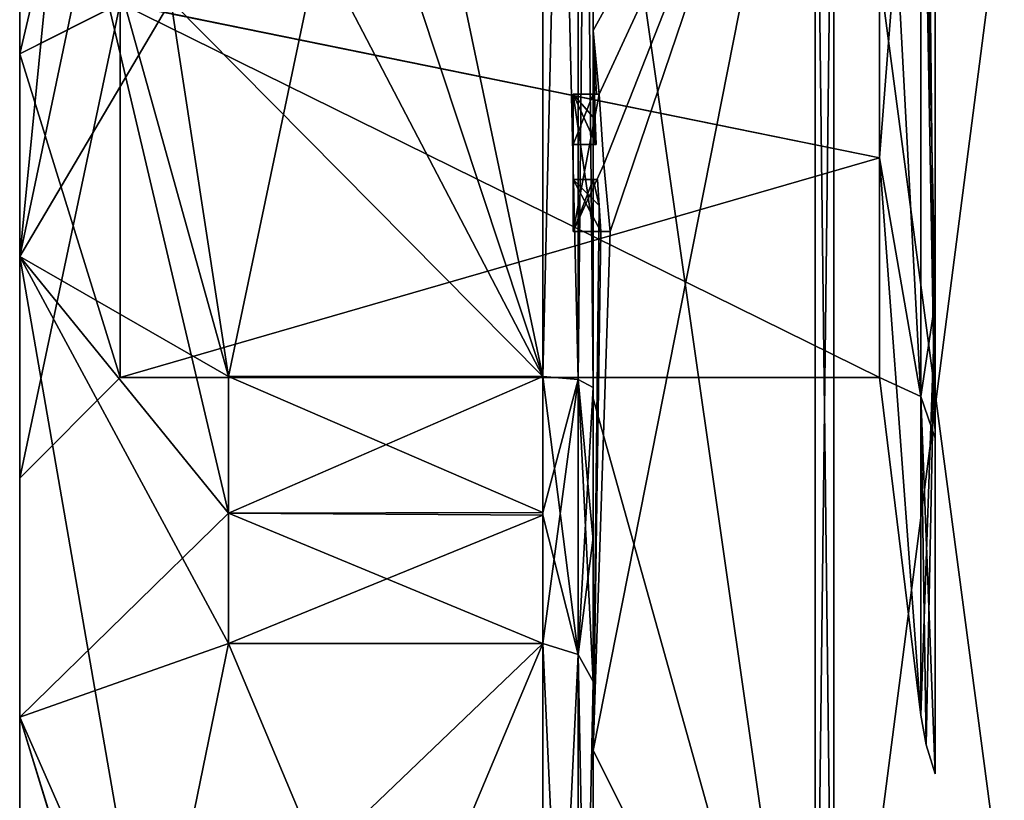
# Model space of a CAD drawing. Extents: x -23 to 700, y -2000 to 0.
# Tile 9 of 196: x -10 to 0, y -1984 to -1976. Entities that reach past the tile are written whole.
import ezdxf

# ---------------------------------------------------------------- set-up
doc = ezdxf.new("R2010")
doc.units = 0
doc.header["$LTSCALE"] = 65.149826
for name, color, linetype in [('1633', 7, 'CONTINUOUS'), ('1634', 7, 'CONTINUOUS'), ('1635', 7, 'CONTINUOUS'), ('1636', 7, 'CONTINUOUS'), ('1637', 7, 'CONTINUOUS'), ('1640', 7, 'CONTINUOUS'), ('1645', 7, 'CONTINUOUS'), ('1646', 7, 'CONTINUOUS'), ('1647', 7, 'CONTINUOUS'), ('1648', 7, 'CONTINUOUS'), ('1650', 7, 'CONTINUOUS'), ('1653', 7, 'CONTINUOUS'), ('1654', 7, 'CONTINUOUS'), ('1655', 7, 'CONTINUOUS'), ('1657', 7, 'CONTINUOUS'), ('1658', 7, 'CONTINUOUS'), ('1659', 7, 'CONTINUOUS'), ('1660', 7, 'CONTINUOUS'), ('1691', 7, 'CONTINUOUS'), ('1692', 7, 'CONTINUOUS'), ('1718', 7, 'CONTINUOUS'), ('1721', 7, 'CONTINUOUS'), ('1722', 7, 'CONTINUOUS'), ('1723', 7, 'CONTINUOUS'), ('1724', 7, 'CONTINUOUS'), ('1725', 7, 'CONTINUOUS'), ('1733', 7, 'CONTINUOUS'), ('1734', 7, 'CONTINUOUS'), ('1735', 7, 'CONTINUOUS'), ('1736', 7, 'CONTINUOUS'), ('1737', 7, 'CONTINUOUS'), ('1738', 7, 'CONTINUOUS'), ('1739', 7, 'CONTINUOUS'), ('1740', 7, 'CONTINUOUS'), ('1741', 7, 'CONTINUOUS'), ('1742', 7, 'CONTINUOUS'), ('1743', 7, 'CONTINUOUS'), ('1814', 7, 'CONTINUOUS'), ('1817', 7, 'CONTINUOUS'), ('1819', 7, 'CONTINUOUS'), ('1822', 7, 'CONTINUOUS')]:
    doc.layers.add(name, color=color, linetype=linetype)

msp = doc.modelspace()

# ---------------------------------------------------------------- linework, layer by layer
at = {"layer": '1633', "linetype": 'CONTINUOUS'}
for points in [[(-10.1, -1961.1745, 39.2494), (-10.1, -1971.9993, 41.4499), (-10.1, -1978.2494, 43.8255), (-10.1, -1961.1745, 39.2494)], [(-10.1, -1965.7506, 43.8255), (-10.1, -1961.1745, 39.2494), (-10.1, -1978.2494, 43.8255), (-10.1, -1965.7506, 43.8255)], [(-10.1, -1972.0007, 24.5501), (-10.1, -1965.7506, 22.1745), (-10.1, -1982.8255, 26.7506), (-10.1, -1972.0007, 24.5501)], [(-10.1, -1965.7506, 22.1745), (-10.1, -1972, 20.5), (-10.1, -1978.2494, 22.1745), (-10.1, -1965.7506, 22.1745)], [(-10.1, -1982.8255, 26.7506), (-10.1, -1965.7506, 22.1745), (-10.1, -1978.2494, 22.1745), (-10.1, -1982.8255, 26.7506)], [(-10.1, -1972, 45.5), (-10.1, -1965.7506, 43.8255), (-10.1, -1978.2494, 43.8255), (-10.1, -1972, 45.5)], [(-10.1, -1971.9993, 41.4499), (-10.1, -1976.236, 40.3114), (-10.1, -1978.2494, 43.8255), (-10.1, -1971.9993, 41.4499)], [(-10.1, -1976.2371, 25.6893), (-10.1, -1972.0007, 24.5501), (-10.1, -1982.8255, 26.7506), (-10.1, -1976.2371, 25.6893)], [(-10.1, -1976.236, 40.3114), (-10.1, -1980.45, 33), (-10.1, -1982.8255, 39.2494), (-10.1, -1976.236, 40.3114)], [(-10.1, -1978.2494, 43.8255), (-10.1, -1976.236, 40.3114), (-10.1, -1982.8255, 39.2494), (-10.1, -1978.2494, 43.8255)], [(-10.1, -1980.45, 33), (-10.1, -1976.2371, 25.6893), (-10.1, -1984.5, 33), (-10.1, -1980.45, 33)], [(-10.1, -1984.5, 33), (-10.1, -1976.2371, 25.6893), (-10.1, -1982.8255, 26.7506), (-10.1, -1984.5, 33)], [(-10.1, -1982.8255, 39.2494), (-10.1, -1980.45, 33), (-10.1, -1984.5, 33), (-10.1, -1982.8255, 39.2494)]]:
    msp.add_3dface(points, dxfattribs=at)
at = {"layer": '1634', "linetype": 'CONTINUOUS'}
for points in [[(-8.0232, -1964.5597, 17.05), (-4.9, -1979.4403, 17.05), (-8.5978, -1968.2917, 17.05), (-8.0232, -1964.5597, 17.05)], [(-4.9, -1964.5597, 17.05), (-4.9, -1979.4403, 17.05), (-8.0232, -1964.5597, 17.05), (-4.9, -1964.5597, 17.05)], [(-8.5978, -1968.2917, 17.05), (-4.9, -1979.4403, 17.05), (-8.7857, -1972, 17.05), (-8.5978, -1968.2917, 17.05)], [(-8.7857, -1972, 17.05), (-4.9, -1979.4403, 17.05), (-8.5976, -1975.7097, 17.05), (-8.7857, -1972, 17.05)], [(-8.5976, -1975.7097, 17.05), (-4.9, -1979.4403, 17.05), (-8.0232, -1979.4403, 17.05), (-8.5976, -1975.7097, 17.05)]]:
    msp.add_3dface(points, dxfattribs=at)
at = {"layer": '1635', "linetype": 'CONTINUOUS'}
for points in [[(-8.0232, -1982.093, 18.5815), (-4.9, -1989.5332, 31.4685), (-8.7857, -1985.8131, 25.025), (-8.0232, -1982.093, 18.5815)], [(-4.9, -1982.093, 18.5815), (-4.9, -1989.5332, 31.4685), (-8.0232, -1982.093, 18.5815), (-4.9, -1982.093, 18.5815)]]:
    msp.add_3dface(points, dxfattribs=at)
at = {"layer": '1636', "linetype": 'CONTINUOUS'}
for points in [[(-8.0232, -1989.5332, 34.5315), (-4.9, -1982.093, 47.4185), (-8.7857, -1985.8131, 40.975), (-8.0232, -1989.5332, 34.5315)], [(-8.7857, -1985.8131, 40.975), (-4.9, -1982.093, 47.4185), (-8.0232, -1982.093, 47.4185), (-8.7857, -1985.8131, 40.975)], [(-4.9, -1989.5332, 34.5315), (-4.9, -1982.093, 47.4185), (-8.0232, -1989.5332, 34.5315), (-4.9, -1989.5332, 34.5315)]]:
    msp.add_3dface(points, dxfattribs=at)
at = {"layer": '1637', "linetype": 'CONTINUOUS'}
for points in [[(-8.0232, -1979.4403, 48.95), (-4.9, -1964.5597, 48.95), (-8.5978, -1975.7083, 48.95), (-8.0232, -1979.4403, 48.95)], [(-4.9, -1979.4403, 48.95), (-4.9, -1964.5597, 48.95), (-8.0232, -1979.4403, 48.95), (-4.9, -1979.4403, 48.95)]]:
    msp.add_3dface(points, dxfattribs=at)
at = {"layer": '1640', "linetype": 'CONTINUOUS'}
for points in [[(-4.4, -1979.5503, 49.45), (-4.4, -1965.7364, 49.5), (-4.4, -1964.4497, 49.45), (-4.4, -1979.5503, 49.45)], [(-4.4, -1964.4497, 16.55), (-4.4, -1973.0506, 16.5), (-4.4, -1979.5503, 16.55), (-4.4, -1964.4497, 16.55)], [(-4.4, -1966.1297, 49.5), (-4.4, -1965.7364, 49.5), (-4.4, -1979.5503, 49.45), (-4.4, -1966.1297, 49.5)], [(-4.4, -1967.5648, 49.5), (-4.4, -1966.1297, 49.5), (-4.4, -1979.5503, 49.45), (-4.4, -1967.5648, 49.5)], [(-4.4, -1967.9582, 49.5), (-4.4, -1967.5648, 49.5), (-4.4, -1979.5503, 49.45), (-4.4, -1967.9582, 49.5)], [(-4.4, -1969.8781, 49.5), (-4.4, -1967.9582, 49.5), (-4.4, -1979.5503, 49.45), (-4.4, -1969.8781, 49.5)], [(-4.4, -1970.2268, 49.5), (-4.4, -1969.8781, 49.5), (-4.4, -1979.5503, 49.45), (-4.4, -1970.2268, 49.5)], [(-4.4, -1971.8639, 49.5), (-4.4, -1970.2268, 49.5), (-4.4, -1979.5503, 49.45), (-4.4, -1971.8639, 49.5)], [(-4.4, -1972.2828, 49.5), (-4.4, -1971.8639, 49.5), (-4.4, -1979.5503, 49.45), (-4.4, -1972.2828, 49.5)], [(-4.4, -1972.1257, 13.5002), (-4.4, -1979.6608, 15.0679), (-4.4, -1972.1257, 16.2172), (-4.4, -1972.1257, 13.5002)], [(-4.4, -1972.1257, 16.2172), (-4.4, -1979.6608, 15.0679), (-4.4, -1973.0506, 16.2172), (-4.4, -1972.1257, 16.2172)], [(-4.4, -1973.5882, 49.5), (-4.4, -1972.2828, 49.5), (-4.4, -1979.5503, 49.45), (-4.4, -1973.5882, 49.5)], [(-4.4, -1973.0506, 16.2172), (-4.4, -1979.6608, 15.0679), (-4.4, -1973.0506, 16.5), (-4.4, -1973.0506, 16.2172)], [(-4.4, -1973.0506, 16.5), (-4.4, -1979.6608, 15.0679), (-4.4, -1979.5503, 16.55), (-4.4, -1973.0506, 16.5)], [(-4.4, -1975.7888, 49.5), (-4.4, -1973.5882, 49.5), (-4.4, -1979.5503, 49.45), (-4.4, -1975.7888, 49.5)], [(-4.4, -1974.8597, 52.2892), (-4.4, -1975.7888, 49.7828), (-4.4, -1976.0042, 52.0844), (-4.4, -1974.8597, 52.2892)], [(-4.4, -1975.7888, 49.7828), (-4.4, -1975.7888, 49.5), (-4.4, -1976.6371, 49.5), (-4.4, -1975.7888, 49.7828)], [(-4.4, -1976.6371, 49.5), (-4.4, -1975.7888, 49.5), (-4.4, -1979.5503, 49.45), (-4.4, -1976.6371, 49.5)], [(-4.4, -1976.0042, 52.0844), (-4.4, -1975.7888, 49.7828), (-4.4, -1976.6371, 49.5), (-4.4, -1976.0042, 52.0844)], [(-4.4, -1977.1347, 51.8118), (-4.4, -1976.0042, 52.0844), (-4.4, -1977.1347, 49.804), (-4.4, -1977.1347, 51.8118)], [(-4.4, -1977.1347, 49.804), (-4.4, -1976.0042, 52.0844), (-4.4, -1976.6371, 49.804), (-4.4, -1977.1347, 49.804)], [(-4.4, -1976.6371, 49.804), (-4.4, -1976.0042, 52.0844), (-4.4, -1976.6371, 49.5), (-4.4, -1976.6371, 49.804)], [(-4.4, -1978, 49.5), (-4.4, -1976.6371, 49.5), (-4.4, -1979.5503, 49.45), (-4.4, -1978, 49.5)], [(-4.4, -1977.4833, 49.804), (-4.4, -1978, 49.804), (-4.4, -1977.4833, 51.7132), (-4.4, -1977.4833, 49.804)], [(-4.4, -1977.4833, 51.7132), (-4.4, -1978, 49.804), (-4.4, -1979.5503, 49.45), (-4.4, -1977.4833, 51.7132)], [(-4.4, -1983.1573, 48.9926), (-4.4, -1977.4833, 51.7132), (-4.4, -1982.471, 47.7638), (-4.4, -1983.1573, 48.9926)], [(-4.4, -1982.471, 47.7638), (-4.4, -1977.4833, 51.7132), (-4.4, -1981.0705, 48.663), (-4.4, -1982.471, 47.7638)], [(-4.4, -1981.0705, 48.663), (-4.4, -1977.4833, 51.7132), (-4.4, -1979.5503, 49.45), (-4.4, -1981.0705, 48.663)], [(-4.4, -1978, 49.804), (-4.4, -1978, 49.5), (-4.4, -1979.5503, 49.45), (-4.4, -1978, 49.804)], [(-4.4, -1979.5503, 16.55), (-4.4, -1979.6608, 15.0679), (-4.4, -1981.0392, 17.3187), (-4.4, -1979.5503, 16.55)], [(-4.4, -1979.6608, 15.0679), (-4.4, -1986.0038, 19.4301), (-4.4, -1981.0392, 17.3187), (-4.4, -1979.6608, 15.0679)], [(-4.4, -1981.0392, 17.3187), (-4.4, -1986.0038, 19.4301), (-4.4, -1982.471, 18.2362), (-4.4, -1981.0392, 17.3187)], [(-4.4, -1985.1824, 43.1674), (-4.4, -1983.1573, 48.9926), (-4.4, -1982.471, 47.7638), (-4.4, -1985.1824, 43.1674)], [(-4.4, -1985.1824, 43.1674), (-4.4, -1982.471, 47.7638), (-4.4, -1990.0213, 34.6862), (-4.4, -1985.1824, 43.1674)], [(-4.4, -1987.9233, 27.5799), (-4.4, -1988.7004, 28.9259), (-4.4, -1982.471, 18.2362), (-4.4, -1987.9233, 27.5799)], [(-4.4, -1982.471, 18.2362), (-4.4, -1988.7004, 28.9259), (-4.4, -1990.0213, 31.3138), (-4.4, -1982.471, 18.2362)], [(-4.4, -1986.8623, 25.7423), (-4.4, -1987.9233, 27.5799), (-4.4, -1982.471, 18.2362), (-4.4, -1986.8623, 25.7423)], [(-4.4, -1986.5668, 25.2304), (-4.4, -1986.8623, 25.7423), (-4.4, -1982.471, 18.2362), (-4.4, -1986.5668, 25.2304)], [(-4.4, -1985.7982, 23.8992), (-4.4, -1986.5668, 25.2304), (-4.4, -1982.471, 18.2362), (-4.4, -1985.7982, 23.8992)], [(-4.4, -1985.5888, 23.5364), (-4.4, -1985.7982, 23.8992), (-4.4, -1982.471, 18.2362), (-4.4, -1985.5888, 23.5364)], [(-4.4, -1984.868, 22.288), (-4.4, -1985.5888, 23.5364), (-4.4, -1982.471, 18.2362), (-4.4, -1984.868, 22.288)], [(-4.4, -1984.6416, 21.8958), (-4.4, -1984.868, 22.288), (-4.4, -1982.471, 18.2362), (-4.4, -1984.6416, 21.8958)], [(-4.4, -1984.1409, 21.0286), (-4.4, -1984.6416, 21.8958), (-4.4, -1982.471, 18.2362), (-4.4, -1984.1409, 21.0286)], [(-4.4, -1983.9144, 20.6364), (-4.4, -1984.1409, 21.0286), (-4.4, -1982.471, 18.2362), (-4.4, -1983.9144, 20.6364)], [(-4.4, -1986.0038, 19.4301), (-4.4, -1983.9144, 20.6364), (-4.4, -1982.471, 18.2362), (-4.4, -1986.0038, 19.4301)], [(-4.4, -1987.6713, 44.6044), (-4.4, -1983.1573, 48.9926), (-4.4, -1985.1824, 43.1674), (-4.4, -1987.6713, 44.6044)]]:
    msp.add_3dface(points, dxfattribs=at)
at = {"layer": '1645', "linetype": 'CONTINUOUS'}
for points in [[(-2.1949, -1987.544, 17.456), (-4.4, -1972.1257, 13.5002), (-2.1949, -1972, 11.0175), (-2.1949, -1987.544, 17.456)], [(-4.4, -1979.6608, 15.0679), (-4.4, -1972.1257, 13.5002), (-2.1949, -1987.544, 17.456), (-4.4, -1979.6608, 15.0679)], [(-4.4, -1986.0038, 19.4301), (-4.4, -1979.6608, 15.0679), (-2.1949, -1987.544, 17.456), (-4.4, -1986.0038, 19.4301)]]:
    msp.add_3dface(points, dxfattribs=at)
at = {"layer": '1646', "linetype": 'CONTINUOUS'}
for points in [[(-2.1949, -1972, 54.9825), (-4.4, -1976.0042, 52.0844), (-4.3401, -1976.6371, 52.5), (-2.1949, -1972, 54.9825)], [(-4.4, -1976.0042, 52.0844), (-2.1949, -1972, 54.9825), (-4.3913, -1974.8597, 52.5), (-4.4, -1976.0042, 52.0844)], [(-2.1949, -1972, 54.9825), (-4.4, -1983.1573, 48.9926), (-2.1949, -1987.544, 48.544), (-2.1949, -1972, 54.9825)], [(-4.4, -1983.1573, 48.9926), (-2.1949, -1972, 54.9825), (-4.2315, -1978, 52.5), (-4.4, -1983.1573, 48.9926)], [(-4.2952, -1977.3336, 52.5), (-2.1949, -1972, 54.9825), (-4.3401, -1976.6371, 52.5), (-4.2952, -1977.3336, 52.5)], [(-4.2315, -1978, 52.5), (-2.1949, -1972, 54.9825), (-4.2952, -1977.3336, 52.5), (-4.2315, -1978, 52.5)], [(-4.4, -1974.8597, 52.2892), (-4.4, -1976.0042, 52.0844), (-4.3913, -1974.8597, 52.5), (-4.4, -1974.8597, 52.2892)], [(-4.4, -1976.0042, 52.0844), (-4.4, -1977.1347, 51.8118), (-4.3877, -1976.6371, 52.196), (-4.4, -1976.0042, 52.0844)], [(-4.3401, -1976.6371, 52.5), (-4.4, -1976.0042, 52.0844), (-4.3683, -1976.6371, 52.3488), (-4.3401, -1976.6371, 52.5)], [(-4.3683, -1976.6371, 52.3488), (-4.4, -1976.0042, 52.0844), (-4.3877, -1976.6371, 52.196), (-4.3683, -1976.6371, 52.3488)], [(-4.3877, -1976.6371, 52.196), (-4.4, -1977.1347, 51.8118), (-4.3809, -1976.8877, 52.196), (-4.3877, -1976.6371, 52.196)], [(-4.3809, -1976.8877, 52.196), (-4.4, -1977.1347, 51.8118), (-4.3931, -1977.1347, 52.0046), (-4.3809, -1976.8877, 52.196)], [(-4.3723, -1977.1347, 52.196), (-4.3809, -1976.8877, 52.196), (-4.3931, -1977.1347, 52.0046), (-4.3723, -1977.1347, 52.196)], [(-4.4, -1977.4833, 51.7132), (-4.4, -1983.1573, 48.9926), (-4.3417, -1977.7438, 52.196), (-4.4, -1977.4833, 51.7132)], [(-4.3891, -1977.4833, 51.956), (-4.4, -1977.4833, 51.7132), (-4.3566, -1977.4833, 52.196), (-4.3891, -1977.4833, 51.956)], [(-4.3566, -1977.4833, 52.196), (-4.4, -1977.4833, 51.7132), (-4.3417, -1977.7438, 52.196), (-4.3566, -1977.4833, 52.196)], [(-4.3417, -1977.7438, 52.196), (-4.4, -1983.1573, 48.9926), (-4.324, -1978, 52.196), (-4.3417, -1977.7438, 52.196)], [(-4.324, -1978, 52.196), (-4.4, -1983.1573, 48.9926), (-4.2315, -1978, 52.5), (-4.324, -1978, 52.196)], [(-4.2821, -1978, 52.3497), (-4.324, -1978, 52.196), (-4.2315, -1978, 52.5), (-4.2821, -1978, 52.3497)], [(-4.4, -1983.1573, 48.9926), (-4.4, -1987.6713, 44.6044), (-2.1949, -1987.544, 48.544), (-4.4, -1983.1573, 48.9926)]]:
    msp.add_3dface(points, dxfattribs=at)
at = {"layer": '1647', "linetype": 'CONTINUOUS'}
for points in [[(0, -1987.1626, 48.1637), (0, -1972, 54.4438), (-2.0094, -1987.535, 48.535), (0, -1987.1626, 48.1637)], [(-2.0094, -1987.535, 48.535), (0, -1972, 54.4438), (-2.0094, -1972, 54.9698), (-2.0094, -1987.535, 48.535)]]:
    msp.add_3dface(points, dxfattribs=at)
at = {"layer": '1648', "linetype": 'CONTINUOUS'}
for points in [[(0, -1972, 11.5562), (0, -1987.1626, 17.8363), (-2.0094, -1972, 11.0302), (0, -1972, 11.5562)], [(-2.0094, -1972, 11.0302), (0, -1987.1626, 17.8363), (-2.0094, -1987.535, 17.465), (-2.0094, -1972, 11.0302)]]:
    msp.add_3dface(points, dxfattribs=at)
at = {"layer": '1650', "linetype": 'CONTINUOUS'}
for points in [[(-1.5562, -1972, 25.55), (-1.5562, -1977.2679, 27.7321), (-1.1443, -1972, 22.1953), (-1.5562, -1972, 25.55)], [(-1.1443, -1972, 22.1953), (-1.5562, -1977.2679, 27.7321), (-1.1443, -1979.64, 25.3599), (-1.1443, -1972, 22.1953)], [(-1.5562, -1977.2679, 38.2679), (-1.5562, -1972, 40.45), (-1.1443, -1979.64, 40.6401), (-1.5562, -1977.2679, 38.2679)], [(-1.5562, -1972, 40.45), (-1.1443, -1972, 43.8047), (-1.1443, -1979.64, 40.6401), (-1.5562, -1972, 40.45)], [(-1.5562, -1977.2679, 27.7321), (-1.5562, -1979.45, 33), (-1.1443, -1979.64, 25.3599), (-1.5562, -1977.2679, 27.7321)], [(-1.5562, -1979.45, 33), (-1.5562, -1977.2679, 38.2679), (-1.1443, -1982.8047, 33), (-1.5562, -1979.45, 33)], [(-1.1443, -1982.8047, 33), (-1.5562, -1977.2679, 38.2679), (-1.1443, -1979.64, 40.6401), (-1.1443, -1982.8047, 33)], [(-1.1443, -1979.64, 25.3599), (-1.5562, -1979.45, 33), (-1.1443, -1982.8047, 33), (-1.1443, -1979.64, 25.3599)]]:
    msp.add_3dface(points, dxfattribs=at)
at = {"layer": '1653', "linetype": 'CONTINUOUS'}
for points in [[(-2.1949, -1987.544, 17.456), (-2.1949, -1972, 11.0175), (-2.0094, -1987.535, 17.465), (-2.1949, -1987.544, 17.456)], [(-2.1949, -1972, 11.0175), (-2.0094, -1972, 11.0302), (-2.0094, -1987.535, 17.465), (-2.1949, -1972, 11.0175)]]:
    msp.add_3dface(points, dxfattribs=at)
at = {"layer": '1654', "linetype": 'CONTINUOUS'}
for points in [[(-2.1949, -1972, 54.9825), (-2.1949, -1987.544, 48.544), (-2.0094, -1972, 54.9698), (-2.1949, -1972, 54.9825)], [(-2.1949, -1987.544, 48.544), (-2.0094, -1987.535, 48.535), (-2.0094, -1972, 54.9698), (-2.1949, -1987.544, 48.544)]]:
    msp.add_3dface(points, dxfattribs=at)
at = {"layer": '1655', "linetype": 'CONTINUOUS'}
for points in [[(-10.1, -1978.2494, 22.1745), (-10.1, -1972, 20.5), (-8.0232, -1980.8, 17.758), (-10.1, -1978.2494, 22.1745)], [(-10.1, -1972, 20.5), (-8.5976, -1975.7097, 17.05), (-8.0232, -1979.4403, 17.05), (-10.1, -1972, 20.5)], [(-10.1, -1972, 20.5), (-8.0232, -1979.4403, 17.05), (-8.0232, -1980.8, 17.758), (-10.1, -1972, 20.5)], [(-10.1, -1972, 45.5), (-10.1, -1978.2494, 43.8255), (-9.4827, -1972, 47.2402), (-10.1, -1972, 45.5)], [(-10.1, -1978.2494, 43.8255), (-8.5978, -1975.7083, 48.95), (-8.7857, -1972, 48.95), (-10.1, -1978.2494, 43.8255)], [(-10.1, -1978.2494, 43.8255), (-8.7857, -1972, 48.95), (-9.4827, -1972, 47.2402), (-10.1, -1978.2494, 43.8255)], [(-10.1, -1978.2494, 43.8255), (-8.0232, -1979.4403, 48.95), (-8.5978, -1975.7083, 48.95), (-10.1, -1978.2494, 43.8255)], [(-10.1, -1978.2494, 43.8255), (-10.1, -1982.8255, 39.2494), (-8.0232, -1980.8, 48.242), (-10.1, -1978.2494, 43.8255)], [(-8.0232, -1979.4403, 48.95), (-10.1, -1978.2494, 43.8255), (-8.0232, -1980.8, 48.242), (-8.0232, -1979.4403, 48.95)], [(-10.1, -1982.8255, 26.7506), (-10.1, -1978.2494, 22.1745), (-8.7857, -1985.8131, 25.025), (-10.1, -1982.8255, 26.7506)], [(-10.1, -1978.2494, 22.1745), (-8.0232, -1982.093, 18.5815), (-8.7857, -1985.8131, 25.025), (-10.1, -1978.2494, 22.1745)], [(-8.0232, -1982.093, 18.5815), (-10.1, -1978.2494, 22.1745), (-8.0232, -1980.8, 17.758), (-8.0232, -1982.093, 18.5815)], [(-10.1, -1982.8255, 39.2494), (-8.0232, -1982.093, 47.4185), (-8.0232, -1980.8, 48.242), (-10.1, -1982.8255, 39.2494)], [(-10.1, -1982.8255, 39.2494), (-8.7857, -1985.8131, 40.975), (-8.0232, -1982.093, 47.4185), (-10.1, -1982.8255, 39.2494)], [(-10.1, -1982.8255, 39.2494), (-10.1, -1984.5, 33), (-8.7857, -1985.8131, 40.975), (-10.1, -1982.8255, 39.2494)], [(-10.1, -1984.5, 33), (-10.1, -1982.8255, 26.7506), (-8.0232, -1989.6, 33), (-10.1, -1984.5, 33)], [(-10.1, -1982.8255, 26.7506), (-8.7857, -1985.8131, 25.025), (-8.0232, -1989.5332, 31.4685), (-10.1, -1982.8255, 26.7506)], [(-10.1, -1982.8255, 26.7506), (-8.0232, -1989.5332, 31.4685), (-8.0232, -1989.6, 33), (-10.1, -1982.8255, 26.7506)]]:
    msp.add_3dface(points, dxfattribs=at)
at = {"layer": '1657', "linetype": 'CONTINUOUS'}
for points in [[(-1.5562, -1977.2679, 27.7321), (-1.5562, -1972, 25.55), (-9.1, -1975.7352, 26.554), (-1.5562, -1977.2679, 27.7321)], [(-9.1, -1979.45, 33), (-1.5562, -1977.2679, 27.7321), (-9.1, -1975.7352, 26.554), (-9.1, -1979.45, 33)], [(-1.5562, -1979.45, 33), (-1.5562, -1977.2679, 27.7321), (-9.1, -1979.45, 33), (-1.5562, -1979.45, 33)]]:
    msp.add_3dface(points, dxfattribs=at)
at = {"layer": '1658', "linetype": 'CONTINUOUS'}
for points in [[(-1.5562, -1977.2679, 38.2679), (-9.1, -1975.7337, 39.4468), (-1.5562, -1972, 40.45), (-1.5562, -1977.2679, 38.2679)], [(-1.5562, -1979.45, 33), (-9.1, -1979.45, 33), (-9.1, -1975.7337, 39.4468), (-1.5562, -1979.45, 33)], [(-1.5562, -1979.45, 33), (-9.1, -1975.7337, 39.4468), (-1.5562, -1977.2679, 38.2679), (-1.5562, -1979.45, 33)]]:
    msp.add_3dface(points, dxfattribs=at)
at = {"layer": '1659', "linetype": 'CONTINUOUS'}
for points in [[(-10.1, -1972.0007, 24.5501), (-10.1, -1976.2371, 25.6893), (-9.1, -1972.0008, 25.55), (-10.1, -1972.0007, 24.5501)], [(-10.1, -1976.2371, 25.6893), (-9.1, -1975.7352, 26.554), (-9.1, -1972.0008, 25.55), (-10.1, -1976.2371, 25.6893)], [(-10.1, -1976.2371, 25.6893), (-10.1, -1980.45, 33), (-9.1, -1975.7352, 26.554), (-10.1, -1976.2371, 25.6893)], [(-10.1, -1980.45, 33), (-9.1, -1979.45, 33), (-9.1, -1975.7352, 26.554), (-10.1, -1980.45, 33)]]:
    msp.add_3dface(points, dxfattribs=at)
at = {"layer": '1660', "linetype": 'CONTINUOUS'}
for points in [[(-10.1, -1976.236, 40.3114), (-10.1, -1971.9993, 41.4499), (-9.1, -1975.7337, 39.4468), (-10.1, -1976.236, 40.3114)], [(-9.1, -1979.45, 33), (-10.1, -1976.236, 40.3114), (-9.1, -1975.7337, 39.4468), (-9.1, -1979.45, 33)], [(-10.1, -1980.45, 33), (-10.1, -1976.236, 40.3114), (-9.1, -1979.45, 33), (-10.1, -1980.45, 33)]]:
    msp.add_3dface(points, dxfattribs=at)
at = {"layer": '1691', "linetype": 'CONTINUOUS'}
for points in [[(-4.6, -1976.6371, 52.5), (-4.6, -1976.6371, 52.196), (-4.6, -1977.1347, 52.196), (-4.6, -1976.6371, 52.5)], [(-4.6, -1978, 52.5), (-4.6, -1976.6371, 52.5), (-4.6, -1978, 52.196), (-4.6, -1978, 52.5)], [(-4.6, -1978, 52.196), (-4.6, -1976.6371, 52.5), (-4.6, -1977.4833, 52.196), (-4.6, -1978, 52.196)], [(-4.6, -1977.4833, 52.196), (-4.6, -1976.6371, 52.5), (-4.6, -1977.1347, 52.196), (-4.6, -1977.4833, 52.196)], [(-4.6, -1976.6371, 49.5), (-4.6, -1978, 49.5), (-4.6, -1976.6371, 49.804), (-4.6, -1976.6371, 49.5)], [(-4.6, -1976.6371, 49.804), (-4.6, -1978, 49.5), (-4.6, -1977.1347, 49.804), (-4.6, -1976.6371, 49.804)], [(-4.6, -1977.4833, 49.804), (-4.6, -1977.4833, 52.196), (-4.6, -1977.1347, 52.196), (-4.6, -1977.4833, 49.804)], [(-4.6, -1978, 49.5), (-4.6, -1977.4833, 49.804), (-4.6, -1977.1347, 49.804), (-4.6, -1978, 49.5)], [(-4.6, -1977.1347, 49.804), (-4.6, -1977.4833, 49.804), (-4.6, -1977.1347, 52.196), (-4.6, -1977.1347, 49.804)], [(-4.6, -1978, 49.804), (-4.6, -1977.4833, 49.804), (-4.6, -1978, 49.5), (-4.6, -1978, 49.804)]]:
    msp.add_3dface(points, dxfattribs=at)
at = {"layer": '1692', "linetype": 'CONTINUOUS'}
for points in [[(-4.3401, -1976.6371, 52.5), (-4.3683, -1976.6371, 52.3488), (-4.6, -1976.6371, 52.5), (-4.3401, -1976.6371, 52.5)], [(-4.3683, -1976.6371, 52.3488), (-4.3877, -1976.6371, 52.196), (-4.6, -1976.6371, 52.5), (-4.3683, -1976.6371, 52.3488)], [(-4.3877, -1976.6371, 52.196), (-4.6, -1976.6371, 52.196), (-4.6, -1976.6371, 52.5), (-4.3877, -1976.6371, 52.196)]]:
    msp.add_3dface(points, dxfattribs=at)
at = {"layer": '1718', "linetype": 'CONTINUOUS'}
for points in [[(-4.4, -1979.5503, 49.45), (-4.4, -1964.4497, 49.45), (-4.549, -1964.5279, 49.094), (-4.4, -1979.5503, 49.45)], [(-4.549, -1964.5279, 49.094), (-4.9, -1964.5597, 48.95), (-4.549, -1979.4721, 49.094), (-4.549, -1964.5279, 49.094)], [(-4.9, -1964.5597, 48.95), (-4.9, -1979.4403, 48.95), (-4.549, -1979.4721, 49.094), (-4.9, -1964.5597, 48.95)], [(-4.4, -1979.5503, 49.45), (-4.549, -1964.5279, 49.094), (-4.549, -1979.4721, 49.094), (-4.4, -1979.5503, 49.45)]]:
    msp.add_3dface(points, dxfattribs=at)
at = {"layer": '1721', "linetype": 'CONTINUOUS'}
for points in [[(-4.4, -1964.4497, 16.55), (-4.4, -1979.5503, 16.55), (-4.549, -1979.4721, 16.906), (-4.4, -1964.4497, 16.55)], [(-4.4, -1964.4497, 16.55), (-4.549, -1979.4721, 16.906), (-4.549, -1964.5279, 16.906), (-4.4, -1964.4497, 16.55)], [(-4.9, -1979.4403, 17.05), (-4.9, -1964.5597, 17.05), (-4.549, -1964.5279, 16.906), (-4.9, -1979.4403, 17.05)], [(-4.549, -1979.4721, 16.906), (-4.9, -1979.4403, 17.05), (-4.549, -1964.5279, 16.906), (-4.549, -1979.4721, 16.906)]]:
    msp.add_3dface(points, dxfattribs=at)
at = {"layer": '1722', "linetype": 'CONTINUOUS'}
for points in [[(-4.9, -1989.5332, 31.4685), (-4.9, -1982.093, 18.5815), (-4.549, -1982.2017, 18.482), (-4.9, -1989.5332, 31.4685)], [(-4.549, -1989.6738, 31.4241), (-4.9, -1989.5332, 31.4685), (-4.549, -1982.2017, 18.482), (-4.549, -1989.6738, 31.4241)], [(-4.4, -1982.471, 18.2362), (-4.549, -1989.6738, 31.4241), (-4.549, -1982.2017, 18.482), (-4.4, -1982.471, 18.2362)], [(-4.4, -1982.471, 18.2362), (-4.4, -1990.0213, 31.3138), (-4.549, -1989.6738, 31.4241), (-4.4, -1982.471, 18.2362)]]:
    msp.add_3dface(points, dxfattribs=at)
at = {"layer": '1723', "linetype": 'CONTINUOUS'}
for points in [[(-4.9, -1982.093, 47.4185), (-4.9, -1989.5332, 34.5315), (-4.549, -1989.6738, 34.5759), (-4.9, -1982.093, 47.4185)], [(-4.549, -1982.2017, 47.518), (-4.9, -1982.093, 47.4185), (-4.549, -1989.6738, 34.5759), (-4.549, -1982.2017, 47.518)], [(-4.4, -1990.0213, 34.6862), (-4.4, -1982.471, 47.7638), (-4.549, -1982.2017, 47.518), (-4.4, -1990.0213, 34.6862)], [(-4.4, -1990.0213, 34.6862), (-4.549, -1982.2017, 47.518), (-4.549, -1989.6738, 34.5759), (-4.4, -1990.0213, 34.6862)]]:
    msp.add_3dface(points, dxfattribs=at)
at = {"layer": '1724', "linetype": 'CONTINUOUS'}
for points in [[(-1, -1968.4807, 22.1699), (-1.1443, -1972, 22.1953), (-1, -1978.6928, 23.7868), (-1, -1968.4807, 22.1699)], [(-1.1443, -1972, 22.1953), (-1.1443, -1979.64, 25.3599), (-1, -1978.6928, 23.7868), (-1.1443, -1972, 22.1953)], [(-1.1443, -1979.64, 25.3599), (-1.1443, -1982.8047, 33), (-1, -1978.6928, 23.7868), (-1.1443, -1979.64, 25.3599)], [(-1.1443, -1982.8047, 33), (-1.0897, -1983.1005, 33), (-1, -1978.6928, 23.7868), (-1.1443, -1982.8047, 33)], [(-1.0897, -1983.1005, 33), (-1, -1983.3877, 33), (-1, -1978.6928, 23.7868), (-1.0897, -1983.1005, 33)]]:
    msp.add_3dface(points, dxfattribs=at)
at = {"layer": '1725', "linetype": 'CONTINUOUS'}
for points in [[(-1.1443, -1979.64, 40.6401), (-1.1443, -1972, 43.8047), (-1, -1980.0523, 41.0523), (-1.1443, -1979.64, 40.6401)], [(-1, -1980.0523, 41.0523), (-1.1443, -1972, 43.8047), (-1.0897, -1972, 44.1005), (-1, -1980.0523, 41.0523)], [(-1, -1972, 44.3877), (-1, -1980.0523, 41.0523), (-1.0897, -1972, 44.1005), (-1, -1972, 44.3877)], [(-1.1443, -1982.8047, 33), (-1.1443, -1979.64, 40.6401), (-1.0897, -1983.1005, 33), (-1.1443, -1982.8047, 33)], [(-1, -1983.3877, 33), (-1.1443, -1979.64, 40.6401), (-1, -1980.0523, 41.0523), (-1, -1983.3877, 33)], [(-1.1443, -1979.64, 40.6401), (-1, -1983.3877, 33), (-1.0897, -1983.1005, 33), (-1.1443, -1979.64, 40.6401)]]:
    msp.add_3dface(points, dxfattribs=at)
at = {"layer": '1733', "linetype": 'CONTINUOUS'}
for points in [[(-4.3877, -1976.6371, 52.196), (-4.3809, -1976.8877, 52.196), (-4.6, -1976.6371, 52.196), (-4.3877, -1976.6371, 52.196)], [(-4.3809, -1976.8877, 52.196), (-4.3723, -1977.1347, 52.196), (-4.6, -1976.6371, 52.196), (-4.3809, -1976.8877, 52.196)], [(-4.6, -1976.6371, 52.196), (-4.3723, -1977.1347, 52.196), (-4.6, -1977.1347, 52.196), (-4.6, -1976.6371, 52.196)]]:
    msp.add_3dface(points, dxfattribs=at)
at = {"layer": '1734', "linetype": 'CONTINUOUS'}
for points in [[(-4.4, -1977.1347, 51.8118), (-4.4, -1977.1347, 49.804), (-4.6, -1977.1347, 52.196), (-4.4, -1977.1347, 51.8118)], [(-4.3931, -1977.1347, 52.0046), (-4.4, -1977.1347, 51.8118), (-4.6, -1977.1347, 52.196), (-4.3931, -1977.1347, 52.0046)], [(-4.4, -1977.1347, 49.804), (-4.6, -1977.1347, 49.804), (-4.6, -1977.1347, 52.196), (-4.4, -1977.1347, 49.804)], [(-4.3723, -1977.1347, 52.196), (-4.3931, -1977.1347, 52.0046), (-4.6, -1977.1347, 52.196), (-4.3723, -1977.1347, 52.196)]]:
    msp.add_3dface(points, dxfattribs=at)
at = {"layer": '1735', "linetype": 'CONTINUOUS'}
for points in [[(-4.4, -1977.1347, 49.804), (-4.4, -1976.6371, 49.804), (-4.6, -1977.1347, 49.804), (-4.4, -1977.1347, 49.804)], [(-4.4, -1976.6371, 49.804), (-4.6, -1976.6371, 49.804), (-4.6, -1977.1347, 49.804), (-4.4, -1976.6371, 49.804)]]:
    msp.add_3dface(points, dxfattribs=at)
at = {"layer": '1736', "linetype": 'CONTINUOUS'}
for points in [[(-4.4, -1976.6371, 49.804), (-4.4, -1976.6371, 49.5), (-4.6, -1976.6371, 49.804), (-4.4, -1976.6371, 49.804)], [(-4.4, -1976.6371, 49.5), (-4.6, -1976.6371, 49.5), (-4.6, -1976.6371, 49.804), (-4.4, -1976.6371, 49.5)]]:
    msp.add_3dface(points, dxfattribs=at)
at = {"layer": '1737', "linetype": 'CONTINUOUS'}
for points in [[(-4.4, -1976.6371, 49.5), (-4.4, -1978, 49.5), (-4.6, -1976.6371, 49.5), (-4.4, -1976.6371, 49.5)], [(-4.4, -1978, 49.5), (-4.6, -1978, 49.5), (-4.6, -1976.6371, 49.5), (-4.4, -1978, 49.5)]]:
    msp.add_3dface(points, dxfattribs=at)
at = {"layer": '1738', "linetype": 'CONTINUOUS'}
for points in [[(-4.4, -1978, 49.5), (-4.4, -1978, 49.804), (-4.6, -1978, 49.5), (-4.4, -1978, 49.5)], [(-4.4, -1978, 49.804), (-4.6, -1978, 49.804), (-4.6, -1978, 49.5), (-4.4, -1978, 49.804)]]:
    msp.add_3dface(points, dxfattribs=at)
at = {"layer": '1739', "linetype": 'CONTINUOUS'}
for points in [[(-4.4, -1978, 49.804), (-4.4, -1977.4833, 49.804), (-4.6, -1978, 49.804), (-4.4, -1978, 49.804)], [(-4.4, -1977.4833, 49.804), (-4.6, -1977.4833, 49.804), (-4.6, -1978, 49.804), (-4.4, -1977.4833, 49.804)]]:
    msp.add_3dface(points, dxfattribs=at)
at = {"layer": '1740', "linetype": 'CONTINUOUS'}
for points in [[(-4.4, -1977.4833, 49.804), (-4.4, -1977.4833, 51.7132), (-4.6, -1977.4833, 49.804), (-4.4, -1977.4833, 49.804)], [(-4.4, -1977.4833, 51.7132), (-4.3891, -1977.4833, 51.956), (-4.6, -1977.4833, 49.804), (-4.4, -1977.4833, 51.7132)], [(-4.3891, -1977.4833, 51.956), (-4.3566, -1977.4833, 52.196), (-4.6, -1977.4833, 52.196), (-4.3891, -1977.4833, 51.956)], [(-4.3891, -1977.4833, 51.956), (-4.6, -1977.4833, 52.196), (-4.6, -1977.4833, 49.804), (-4.3891, -1977.4833, 51.956)]]:
    msp.add_3dface(points, dxfattribs=at)
at = {"layer": '1741', "linetype": 'CONTINUOUS'}
for points in [[(-4.3566, -1977.4833, 52.196), (-4.3417, -1977.7438, 52.196), (-4.6, -1977.4833, 52.196), (-4.3566, -1977.4833, 52.196)], [(-4.3417, -1977.7438, 52.196), (-4.324, -1978, 52.196), (-4.6, -1977.4833, 52.196), (-4.3417, -1977.7438, 52.196)], [(-4.324, -1978, 52.196), (-4.6, -1978, 52.196), (-4.6, -1977.4833, 52.196), (-4.324, -1978, 52.196)]]:
    msp.add_3dface(points, dxfattribs=at)
at = {"layer": '1742', "linetype": 'CONTINUOUS'}
for points in [[(-4.324, -1978, 52.196), (-4.2821, -1978, 52.3497), (-4.6, -1978, 52.5), (-4.324, -1978, 52.196)], [(-4.324, -1978, 52.196), (-4.6, -1978, 52.5), (-4.6, -1978, 52.196), (-4.324, -1978, 52.196)], [(-4.2821, -1978, 52.3497), (-4.2315, -1978, 52.5), (-4.6, -1978, 52.5), (-4.2821, -1978, 52.3497)]]:
    msp.add_3dface(points, dxfattribs=at)
at = {"layer": '1743', "linetype": 'CONTINUOUS'}
for points in [[(-4.2952, -1977.3336, 52.5), (-4.3401, -1976.6371, 52.5), (-4.6, -1978, 52.5), (-4.2952, -1977.3336, 52.5)], [(-4.3401, -1976.6371, 52.5), (-4.6, -1976.6371, 52.5), (-4.6, -1978, 52.5), (-4.3401, -1976.6371, 52.5)], [(-4.2315, -1978, 52.5), (-4.2952, -1977.3336, 52.5), (-4.6, -1978, 52.5), (-4.2315, -1978, 52.5)]]:
    msp.add_3dface(points, dxfattribs=at)
at = {"layer": '1814', "linetype": 'CONTINUOUS'}
for points in [[(-8.0232, -1979.4403, 17.05), (-4.9, -1979.4403, 17.05), (-4.9, -1980.7905, 17.7525), (-8.0232, -1979.4403, 17.05)], [(-8.0232, -1980.8, 17.758), (-8.0232, -1979.4403, 17.05), (-4.9, -1980.7905, 17.7525), (-8.0232, -1980.8, 17.758)], [(-4.9, -1979.4403, 48.95), (-8.0232, -1979.4403, 48.95), (-8.0232, -1980.8, 48.242), (-4.9, -1979.4403, 48.95)], [(-4.9, -1979.4403, 48.95), (-8.0232, -1980.8, 48.242), (-4.9, -1980.8189, 48.2311), (-4.9, -1979.4403, 48.95)], [(-4.9, -1982.093, 18.5815), (-8.0232, -1980.8, 17.758), (-4.9, -1980.7905, 17.7525), (-4.9, -1982.093, 18.5815)], [(-4.9, -1982.093, 18.5815), (-8.0232, -1982.093, 18.5815), (-8.0232, -1980.8, 17.758), (-4.9, -1982.093, 18.5815)], [(-8.0232, -1980.8, 48.242), (-8.0232, -1982.093, 47.4185), (-4.9, -1980.8189, 48.2311), (-8.0232, -1980.8, 48.242)], [(-8.0232, -1982.093, 47.4185), (-4.9, -1982.093, 47.4185), (-4.9, -1980.8189, 48.2311), (-8.0232, -1982.093, 47.4185)]]:
    msp.add_3dface(points, dxfattribs=at)
at = {"layer": '1817', "linetype": 'CONTINUOUS'}
for points in [[(-4.9, -1980.7905, 17.7525), (-4.9, -1979.4403, 17.05), (-4.549, -1979.4721, 16.906), (-4.9, -1980.7905, 17.7525)], [(-4.9, -1982.093, 18.5815), (-4.9, -1980.7905, 17.7525), (-4.549, -1979.4721, 16.906), (-4.9, -1982.093, 18.5815)], [(-4.549, -1982.2017, 18.482), (-4.9, -1982.093, 18.5815), (-4.549, -1979.4721, 16.906), (-4.549, -1982.2017, 18.482)], [(-4.4, -1979.5503, 16.55), (-4.549, -1982.2017, 18.482), (-4.549, -1979.4721, 16.906), (-4.4, -1979.5503, 16.55)], [(-4.4, -1979.5503, 16.55), (-4.4, -1981.0392, 17.3187), (-4.549, -1982.2017, 18.482), (-4.4, -1979.5503, 16.55)], [(-4.4, -1981.0392, 17.3187), (-4.4, -1982.471, 18.2362), (-4.549, -1982.2017, 18.482), (-4.4, -1981.0392, 17.3187)]]:
    msp.add_3dface(points, dxfattribs=at)
at = {"layer": '1819', "linetype": 'CONTINUOUS'}
for points in [[(-4.9, -1979.4403, 48.95), (-4.9, -1980.8189, 48.2311), (-4.549, -1982.2017, 47.518), (-4.9, -1979.4403, 48.95)], [(-4.549, -1979.4721, 49.094), (-4.9, -1979.4403, 48.95), (-4.549, -1982.2017, 47.518), (-4.549, -1979.4721, 49.094)], [(-4.4, -1982.471, 47.7638), (-4.4, -1981.0705, 48.663), (-4.549, -1979.4721, 49.094), (-4.4, -1982.471, 47.7638)], [(-4.4, -1982.471, 47.7638), (-4.549, -1979.4721, 49.094), (-4.549, -1982.2017, 47.518), (-4.4, -1982.471, 47.7638)], [(-4.4, -1981.0705, 48.663), (-4.4, -1979.5503, 49.45), (-4.549, -1979.4721, 49.094), (-4.4, -1981.0705, 48.663)], [(-4.9, -1980.8189, 48.2311), (-4.9, -1982.093, 47.4185), (-4.549, -1982.2017, 47.518), (-4.9, -1980.8189, 48.2311)]]:
    msp.add_3dface(points, dxfattribs=at)
at = {"layer": '1822', "linetype": 'CONTINUOUS'}
for points in [[(-1, -1983.3877, 33), (-1, -1962.7868, 39.6928), (-1, -1961.1699, 29.4807), (-1, -1983.3877, 33)], [(-1, -1983.3877, 33), (-1, -1961.1699, 29.4807), (-1, -1978.6928, 23.7868), (-1, -1983.3877, 33)], [(-1, -1961.1699, 29.4807), (-1, -1968.4807, 22.1699), (-1, -1978.6928, 23.7868), (-1, -1961.1699, 29.4807)], [(-1, -1983.3877, 33), (-1, -1980.0523, 41.0523), (-1, -1962.7868, 39.6928), (-1, -1983.3877, 33)], [(-1, -1980.0523, 41.0523), (-1, -1972, 44.3877), (-1, -1962.7868, 39.6928), (-1, -1980.0523, 41.0523)]]:
    msp.add_3dface(points, dxfattribs=at)

doc.saveas('drawing.dxf')
